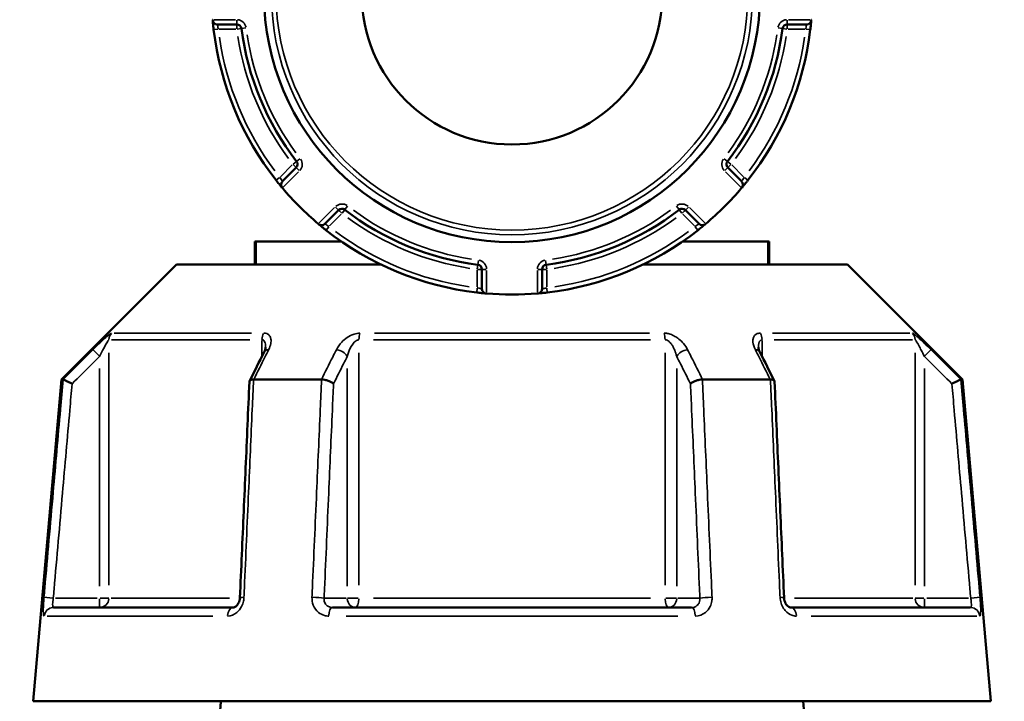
# Model space of a CAD drawing. Header units: millimetres. Extents: x 0 to 893, y 0 to 988.
# Tile 10 of 20: x 656 to 761, y 431 to 504. Entities that reach past the tile are written whole.
import ezdxf

# ---------------------------------------------------------------- set-up
doc = ezdxf.new("R2010")
doc.units = ezdxf.units.MM
doc.layers.add('Visible (ANSI)', color=7, linetype='Continuous', lineweight=50)
doc.layers.add('Visible Narrow (ANSI)', color=7, linetype='Continuous', lineweight=35)

msp = doc.modelspace()

# ---------------------------------------------------------------- linework, layer by layer
at = {"layer": 'Visible (ANSI)'}
for p, q in [((677.448, 503.111), (679.518, 503.111)), ((738.146, 503.111), (740.216, 503.111)), ((685.841, 487.845), (684.378, 486.382)), ((733.287, 486.382), (731.823, 487.845)), ((688.903, 481.856), (690.367, 483.32)), ((727.298, 483.32), (728.761, 481.856)), ((681.447, 479.961), (681.581, 479.961)), ((681.447, 479.961), (681.447, 477.511)), ((681.581, 479.961), (690.675, 479.961)), ((726.989, 479.961), (736.084, 479.961)), ((736.084, 479.961), (736.218, 479.961)), ((736.218, 477.511), (736.218, 479.961)), ((673.083, 477.511), (660.833, 465.261)), ((673.083, 477.511), (694.884, 477.511)), ((722.781, 477.511), (744.581, 477.511)), ((744.581, 477.511), (756.831, 465.261)), ((705.632, 476.997), (705.632, 474.927)), ((712.032, 474.927), (712.032, 476.997)), ((660.833, 465.261), (657.832, 430.961)), ((660.833, 465.261), (661.014, 465.261)), ((681.319, 465.261), (688.527, 465.261)), ((729.138, 465.261), (736.345, 465.261)), ((756.651, 465.261), (756.831, 465.261)), ((756.831, 465.261), (759.832, 430.961)), ((660.003, 440.961), (679.135, 440.961)), ((689.7, 440.961), (727.964, 440.961)), ((738.53, 440.961), (757.662, 440.961)), ((657.832, 430.961), (759.832, 430.961))]:
    msp.add_line(p, q, dxfattribs=at)
for radius in [26.414, 16]:
    msp.add_circle((708.832, 506.311), radius, dxfattribs=at)
for centre, radius, start, end in [((677.448, 503.611), 0.5, 184.9171, 270), ((740.216, 503.611), 0.5, 270, 355.0829), ((708.832, 506.311), 32, 186.74555, 218.25445), ((679.518, 502.611), 0.5, 7.19378, 90), ((708.832, 506.311), 29.047, 187.19378, 217.80622), ((708.832, 506.311), 29.047, 322.19378, 352.80622), ((708.832, 506.311), 32, 321.74555, 353.25445), ((738.146, 502.611), 0.5, 90, 172.80622), ((685.488, 488.199), 0.5, 315, 37.80622), ((732.177, 488.199), 0.5, 142.19378, 225), ((684.731, 486.028), 0.5, 135, 220.0829), ((708.832, 506.311), 32, 220.15991, 229.84009), ((708.832, 506.311), 32, 310.15991, 319.84009), ((732.933, 486.028), 0.5, 319.9171, 45), ((690.72, 482.966), 0.5, 52.19378, 135), ((708.832, 506.311), 29.047, 232.19378, 262.80622), ((708.832, 506.311), 29.047, 277.19378, 307.80622), ((726.944, 482.966), 0.5, 45, 127.80622), ((688.55, 482.21), 0.5, 229.9171, 315), ((729.115, 482.21), 0.5, 225, 310.0829), ((708.832, 506.311), 32, 231.74555, 263.25445), ((708.832, 506.311), 32, 276.74555, 308.25445), ((705.132, 476.997), 0.5, 0, 82.80622), ((712.532, 476.997), 0.5, 97.19378, 180), ((706.132, 474.927), 0.5, 180, 265.0829), ((708.832, 506.311), 32, 265.15991, 274.84009), ((711.532, 474.927), 0.5, 274.9171, 0)]:
    msp.add_arc(centre, radius, start, end, dxfattribs=at)
for centre, major_axis, ratio, start_param, end_param in [((6639.914, -11078.321), (198.252, -16295.014), 0.5090017, 3.9187165, 3.9189842), ((-5143.568, -10923.993), (196.526, 16077.194), 0.5090436, 5.5058211, 5.5060925)]:
    msp.add_ellipse(centre, major_axis=major_axis, ratio=ratio, start_param=start_param, end_param=end_param, dxfattribs=at)
for points in [[(676.946, 503.611), (676.948, 503.597), (676.949, 503.582), (676.95, 503.568)], [(740.715, 503.568), (740.716, 503.582), (740.717, 503.597), (740.718, 503.611)], [(684.349, 485.706), (684.358, 485.695), (684.367, 485.684), (684.376, 485.673)], [(733.288, 485.673), (733.297, 485.684), (733.307, 485.695), (733.316, 485.706)], [(688.195, 481.855), (688.206, 481.846), (688.217, 481.837), (688.228, 481.827)], [(729.437, 481.827), (729.448, 481.837), (729.459, 481.846), (729.47, 481.855)], [(706.089, 474.429), (706.104, 474.427), (706.118, 474.426), (706.132, 474.425)], [(711.532, 474.425), (711.546, 474.426), (711.561, 474.427), (711.575, 474.429)], [(661.014, 465.261), (661.015, 465.261), (661.015, 465.261), (661.016, 465.26)], [(681.298, 465.26), (681.305, 465.261), (681.312, 465.261), (681.319, 465.261)], [(688.527, 465.261), (688.535, 465.261), (688.542, 465.261), (688.55, 465.26)], [(729.114, 465.26), (729.122, 465.261), (729.13, 465.261), (729.138, 465.261)], [(736.345, 465.261), (736.352, 465.261), (736.359, 465.261), (736.366, 465.26)], [(756.649, 465.26), (756.649, 465.261), (756.65, 465.261), (756.651, 465.261)]]:
    msp.add_open_spline(points, degree=3, dxfattribs=at)
for points, knots in [([(676.95, 503.568), (676.95, 503.568), (676.957, 503.489), (676.981, 503.23), (676.996, 503.072), (677.027, 502.786), (677.04, 502.669), (677.054, 502.552)], [-0.15750602, -0.15750602, -0.15750602, -0.15750602, -0.09025498, -0.09025498, -0.03471345, -0.03471345, 0, 0, 0, 0]), ([(740.611, 502.552), (740.616, 502.595), (740.621, 502.637), (740.646, 502.856), (740.664, 503.027), (740.689, 503.279), (740.697, 503.371), (740.708, 503.491), (740.711, 503.528), (740.714, 503.561), (740.715, 503.568), (740.715, 503.568)], [-0.15750537, -0.15750537, -0.15750537, -0.15750537, -0.14489859, -0.14489859, -0.09183714, -0.09183714, -0.05102063, -0.05102063, -0.01962332, -0.01962332, 0, 0, 0, 0]), ([(683.704, 486.498), (683.728, 486.468), (683.752, 486.437), (683.887, 486.266), (683.997, 486.131), (684.16, 485.932), (684.22, 485.86), (684.298, 485.767), (684.322, 485.738), (684.344, 485.711), (684.349, 485.706), (684.349, 485.706)], [-0.1575053, -0.1575053, -0.1575053, -0.1575053, -0.14610875, -0.14610875, -0.09260413, -0.09260413, -0.05144674, -0.05144674, -0.01978721, -0.01978721, 0, 0, 0, 0]), ([(733.316, 485.706), (733.316, 485.706), (733.318, 485.709), (733.344, 485.74), (733.41, 485.818), (733.581, 486.025), (733.673, 486.137), (733.833, 486.337), (733.897, 486.417), (733.961, 486.498)], [-0.1575067, -0.1575067, -0.1575067, -0.1575067, -0.14229049, -0.14229049, -0.07905027, -0.07905027, -0.03040395, -0.03040395, 0, 0, 0, 0]), ([(688.228, 481.827), (688.228, 481.827), (688.231, 481.825), (688.262, 481.799), (688.339, 481.733), (688.546, 481.562), (688.659, 481.47), (688.858, 481.31), (688.938, 481.246), (689.019, 481.182)], [-0.1575067, -0.1575067, -0.1575067, -0.1575067, -0.14229049, -0.14229049, -0.07905027, -0.07905027, -0.03040395, -0.03040395, 0, 0, 0, 0]), ([(728.645, 481.182), (728.676, 481.206), (728.706, 481.23), (728.877, 481.366), (729.012, 481.476), (729.211, 481.638), (729.283, 481.698), (729.376, 481.776), (729.406, 481.801), (729.432, 481.823), (729.437, 481.827), (729.437, 481.827)], [-0.1575053, -0.1575053, -0.1575053, -0.1575053, -0.14610875, -0.14610875, -0.09260413, -0.09260413, -0.05144674, -0.05144674, -0.01978721, -0.01978721, 0, 0, 0, 0]), ([(705.074, 474.532), (705.116, 474.527), (705.158, 474.522), (705.378, 474.497), (705.549, 474.479), (705.8, 474.455), (705.893, 474.446), (706.012, 474.435), (706.049, 474.432), (706.083, 474.429), (706.089, 474.429), (706.089, 474.429)], [-0.15750537, -0.15750537, -0.15750537, -0.15750537, -0.14489859, -0.14489859, -0.09183714, -0.09183714, -0.05102063, -0.05102063, -0.01962332, -0.01962332, 0, 0, 0, 0]), ([(711.575, 474.429), (711.575, 474.429), (711.655, 474.435), (711.913, 474.459), (712.071, 474.475), (712.357, 474.505), (712.474, 474.519), (712.591, 474.532)], [-0.15750602, -0.15750602, -0.15750602, -0.15750602, -0.09025498, -0.09025498, -0.03471345, -0.03471345, 0, 0, 0, 0]), ([(682.585, 468.696), (682.585, 468.681), (682.584, 468.661), (682.578, 468.611), (682.573, 468.581), (682.557, 468.514), (682.547, 468.478), (682.521, 468.399), (682.505, 468.357), (682.469, 468.268), (682.447, 468.222), (682.424, 468.175)], [0.20265986, 0.20265986, 0.20265986, 0.20265986, 0.23121109, 0.23121109, 0.25976233, 0.25976233, 0.28831356, 0.28831356, 0.3168648, 0.3168648, 0.34541603, 0.34541603, 0.34541603, 0.34541603]), ([(735.241, 468.175), (735.217, 468.222), (735.196, 468.268), (735.159, 468.357), (735.144, 468.399), (735.118, 468.478), (735.107, 468.514), (735.092, 468.581), (735.087, 468.611), (735.08, 468.661), (735.079, 468.681), (735.079, 468.696)], [0, 0, 0, 0, 0.02855139, 0.02855139, 0.05710278, 0.05710278, 0.08565416, 0.08565416, 0.11420555, 0.11420555, 0.14275694, 0.14275694, 0.14275694, 0.14275694]), ([(661.977, 464.811), (661.975, 464.812), (661.974, 464.812), (661.854, 464.869), (661.736, 464.924), (661.515, 465.027), (661.413, 465.075), (661.237, 465.157), (661.163, 465.191), (661.058, 465.241), (661.026, 465.256), (661.016, 465.26)], [-0.15371258, -0.15371258, -0.15371258, -0.15371258, -0.15323729, -0.15323729, -0.11409168, -0.11409168, -0.07545593, -0.07545593, -0.03695789, -0.03695789, 0, 0, 0, 0]), ([(680.863, 465.037), (680.795, 463.502), (680.728, 461.966), (680.593, 458.895), (680.526, 457.36), (680.391, 454.289), (680.323, 452.753), (680.189, 449.682), (680.121, 448.147), (679.986, 445.076), (679.919, 443.54), (679.852, 442.005)], [0.585191, 0.585191, 0.585191, 0.585191, 1.0476138, 1.0476138, 1.5100365, 1.5100365, 1.9724593, 1.9724593, 2.4348821, 2.4348821, 2.8973048, 2.8973048, 2.8973048, 2.8973048]), ([(681.298, 465.26), (681.197, 465.256), (681.11, 465.241), (680.969, 465.191), (680.918, 465.157), (680.873, 465.092), (680.864, 465.065), (680.863, 465.037)], [-0.153595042, -0.153595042, -0.153595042, -0.153595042, -0.116550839, -0.116550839, -0.077962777, -0.077962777, -0.055255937, -0.055255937, -0.055255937, -0.055255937]), ([(689.821, 464.811), (689.82, 464.812), (689.82, 464.812), (689.759, 464.869), (689.68, 464.924), (689.492, 465.027), (689.384, 465.075), (689.151, 465.157), (689.026, 465.191), (688.78, 465.241), (688.662, 465.256), (688.55, 465.26)], [-0.15371258, -0.15371258, -0.15371258, -0.15371258, -0.15323743, -0.15323743, -0.11409174, -0.11409174, -0.0754562, -0.0754562, -0.03695796, -0.03695796, 0, 0, 0, 0]), ([(729.114, 465.26), (729.003, 465.256), (728.884, 465.241), (728.638, 465.191), (728.514, 465.157), (728.28, 465.075), (728.172, 465.027), (727.984, 464.924), (727.905, 464.869), (727.845, 464.812), (727.844, 464.812), (727.843, 464.811)], [-0.15359506, -0.15359506, -0.15359506, -0.15359506, -0.11655085, -0.11655085, -0.07796276, -0.07796276, -0.03923705, -0.03923705, 0, 0, 0.00047625, 0.00047625, 0.00047625, 0.00047625]), ([(736.802, 465.037), (736.801, 465.065), (736.792, 465.092), (736.746, 465.157), (736.695, 465.191), (736.554, 465.241), (736.467, 465.256), (736.366, 465.26)], [-0.098110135, -0.098110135, -0.098110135, -0.098110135, -0.075456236, -0.075456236, -0.036957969, -0.036957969, 0, 0, 0, 0]), ([(737.813, 442.005), (737.746, 443.54), (737.678, 445.076), (737.543, 448.147), (737.476, 449.682), (737.341, 452.753), (737.274, 454.289), (737.139, 457.36), (737.072, 458.895), (736.937, 461.966), (736.869, 463.502), (736.802, 465.037)], [1.2046153, 1.2046153, 1.2046153, 1.2046153, 1.6670381, 1.6670381, 2.1294609, 2.1294609, 2.5918836, 2.5918836, 3.0543064, 3.0543064, 3.5167292, 3.5167292, 3.5167292, 3.5167292]), ([(755.688, 464.811), (755.689, 464.812), (755.691, 464.812), (755.811, 464.869), (755.929, 464.924), (756.149, 465.027), (756.251, 465.075), (756.428, 465.157), (756.501, 465.191), (756.606, 465.241), (756.638, 465.256), (756.649, 465.26)], [-0.0004764, -0.0004764, -0.0004764, -0.0004764, 0, 0, 0.03923697, 0.03923697, 0.07796289, 0.07796289, 0.11655078, 0.11655078, 0.15359492, 0.15359492, 0.15359492, 0.15359492]), ([(679.852, 442.005), (679.847, 441.906), (679.832, 441.805), (679.783, 441.614), (679.749, 441.523), (679.668, 441.359), (679.62, 441.285), (679.519, 441.16), (679.465, 441.109), (679.358, 441.029), (679.306, 441.002), (679.211, 440.967), (679.17, 440.961), (679.135, 440.961)], [0, 0, 0, 0, 0.05067005, 0.05067005, 0.10084685, 0.10084685, 0.1507669, 0.1507669, 0.20138762, 0.20138762, 0.25586434, 0.25586434, 0.31481094, 0.31481094, 0.31481094, 0.31481094]), ([(738.53, 440.961), (738.492, 440.961), (738.448, 440.968), (738.34, 441.01), (738.277, 441.046), (738.158, 441.148), (738.102, 441.209), (738.002, 441.351), (737.957, 441.431), (737.885, 441.605), (737.856, 441.699), (737.824, 441.864), (737.816, 441.935), (737.813, 442.005)], [0, 0, 0, 0, 0.06296271, 0.06296271, 0.12592542, 0.12592542, 0.17893056, 0.17893056, 0.22915943, 0.22915943, 0.27910739, 0.27910739, 0.31481354, 0.31481354, 0.31481354, 0.31481354]), ([(656.392, 217.628), (656.584, 219.531), (657.011, 223.775), (658.223, 235.815), (658.97, 243.233), (660.787, 261.295), (661.876, 272.122), (664.076, 293.997), (665.166, 304.831), (666.271, 315.832), (666.824, 321.332), (667.381, 326.873), (668.491, 337.913), (669.043, 343.411), (670.131, 354.238), (670.666, 359.568), (671.708, 369.937), (672.214, 374.977), (673.113, 383.927), (673.511, 387.893), (674.271, 395.468), (674.634, 399.076), (675.555, 408.257), (676.074, 413.433), (676.799, 420.656), (677.049, 423.148), (677.488, 427.521), (677.677, 429.403), (677.833, 430.961)], [0.1460669, 0.1460669, 0.1460669, 0.1460669, 0.5040431, 0.5040431, 0.8281609, 0.8281609, 1.1743413, 1.1743413, 1.4758255, 1.4758255, 1.4758255, 1.6265676, 1.6265676, 1.7773097, 1.7773097, 1.9280518, 1.9280518, 2.0787939, 2.0787939, 2.2069247, 2.2069247, 2.3350555, 2.3350555, 2.5528778, 2.5528778, 2.6887397, 2.6887397, 2.8246015, 2.8246015, 2.8246015, 2.8246015]), ([(739.831, 430.961), (740.266, 426.624), (740.955, 419.76), (742.613, 403.241), (743.526, 394.143), (745.627, 373.217), (746.83, 361.245), (749.165, 337.997), (750.287, 326.832), (751.393, 315.832), (751.946, 310.331), (752.495, 304.872), (753.572, 294.159), (754.1, 288.905), (755.124, 278.723), (755.62, 273.794), (756.568, 264.371), (757.02, 259.878), (757.807, 252.062), (758.148, 248.664), (758.788, 242.313), (759.085, 239.359), (759.821, 232.045), (760.213, 228.152), (760.718, 223.138), (760.88, 221.524), (761.122, 219.122), (761.21, 218.251), (761.273, 217.628)], [-2.8246015, -2.8246015, -2.8246015, -2.8246015, -2.446457, -2.446457, -2.1231586, -2.1231586, -1.7773097, -1.7773097, -1.4758255, -1.4758255, -1.4758255, -1.3250834, -1.3250834, -1.1743413, -1.1743413, -1.0235992, -1.0235992, -0.8728572, -0.8728572, -0.7447264, -0.7447264, -0.6165956, -0.6165956, -0.3987733, -0.3987733, -0.2631961, -0.2631961, -0.1460669, -0.1460669, -0.1460669, -0.1460669])]:
    msp.add_open_spline(points, degree=3, knots=knots, dxfattribs=at)
at = {"layer": 'Visible Narrow (ANSI)'}
for p, q in [((679.39, 503.611), (677.075, 503.611)), ((679.518, 503.572), (679.518, 503.112)), ((738.146, 503.112), (738.146, 503.572)), ((740.59, 503.611), (738.275, 503.611)), ((677.055, 502.552), (677.511, 502.606)), ((677.649, 502.611), (679.42, 502.611)), ((679.518, 503.109), (679.518, 502.65)), ((679.557, 502.616), (680.013, 502.673)), ((680.016, 502.674), (680.471, 502.731)), ((737.193, 502.731), (737.649, 502.674)), ((737.652, 502.673), (738.107, 502.616)), ((738.146, 502.65), (738.146, 503.109)), ((738.245, 502.611), (740.016, 502.611)), ((740.153, 502.606), (740.609, 502.552)), ((686.247, 488.788), (685.884, 488.506)), ((731.781, 488.506), (731.418, 488.788)), ((685.418, 488.129), (684.166, 486.877)), ((685.516, 488.171), (685.84, 487.846)), ((685.882, 488.505), (685.519, 488.223)), ((685.842, 487.844), (686.167, 487.52)), ((731.497, 487.52), (731.822, 487.844)), ((732.146, 488.223), (731.783, 488.505)), ((731.824, 487.846), (732.149, 488.171)), ((733.499, 486.877), (732.246, 488.129)), ((684.066, 486.783), (683.705, 486.499)), ((684.467, 485.764), (686.104, 487.401)), ((731.561, 487.401), (733.197, 485.764)), ((733.96, 486.499), (733.599, 486.783)), ((689.922, 483.583), (688.286, 481.946)), ((690.041, 483.646), (690.366, 483.321)), ((691.028, 483.363), (691.309, 483.725)), ((726.355, 483.725), (726.637, 483.363)), ((727.299, 483.321), (727.624, 483.646)), ((729.379, 481.946), (727.742, 483.583)), ((689.398, 481.644), (690.651, 482.897)), ((690.368, 483.319), (690.693, 482.994)), ((690.744, 482.997), (691.026, 483.36)), ((726.639, 483.36), (726.92, 482.997)), ((726.972, 482.994), (727.297, 483.319)), ((727.014, 482.897), (728.266, 481.644)), ((689.02, 481.183), (689.305, 481.544)), ((728.36, 481.544), (728.644, 481.183)), ((681.581, 477.633), (681.581, 479.838)), ((736.084, 479.838), (736.084, 477.633)), ((694.774, 477.562), (694.774, 477.514)), ((705.195, 477.491), (705.137, 477.036)), ((705.253, 477.95), (705.195, 477.494)), ((712.469, 477.494), (712.412, 477.95)), ((712.527, 477.036), (712.47, 477.491)), ((722.891, 477.514), (722.891, 477.562)), ((705.132, 476.898), (705.132, 475.127)), ((705.172, 476.997), (705.631, 476.997)), ((705.634, 476.997), (706.093, 476.997)), ((706.132, 474.554), (706.132, 476.868)), ((711.532, 476.868), (711.532, 474.554)), ((711.572, 476.997), (712.031, 476.997)), ((712.034, 476.997), (712.493, 476.997)), ((712.532, 475.127), (712.532, 476.898)), ((705.128, 474.99), (705.074, 474.534)), ((712.591, 474.534), (712.537, 474.99)), ((666.444, 470.203), (681.09, 470.203)), ((694.187, 470.203), (723.477, 470.203)), ((736.575, 470.203), (751.22, 470.203)), ((680.901, 469.496), (666.156, 469.496)), ((682.2, 469.407), (682.2, 467.817)), ((723.577, 469.496), (694.088, 469.496)), ((735.465, 467.817), (735.465, 469.407)), ((751.508, 469.496), (736.764, 469.496)), ((664.205, 468.428), (664.851, 467.78)), ((665.894, 443.338), (665.894, 468.119)), ((692.527, 443.338), (692.527, 468.119)), ((725.138, 468.119), (725.138, 443.338)), ((751.77, 468.119), (751.77, 443.338)), ((752.814, 467.78), (753.459, 468.428)), ((664.904, 466.438), (664.904, 443.249)), ((691.285, 466.438), (691.285, 443.249)), ((726.38, 443.249), (726.38, 466.438)), ((752.761, 443.249), (752.761, 466.438)), ((659.896, 441.967), (658.986, 442.047)), ((664.657, 441.961), (660.217, 441.961)), ((664.904, 441.882), (664.904, 440.964)), ((665.882, 441.961), (664.975, 441.961)), ((666.129, 441.961), (678.738, 441.961)), ((691.161, 441.961), (688.941, 441.961)), ((692.46, 441.961), (691.323, 441.961)), ((694.088, 441.961), (723.577, 441.961)), ((726.342, 441.961), (725.205, 441.961)), ((728.723, 441.961), (726.503, 441.961)), ((738.927, 441.961), (751.535, 441.961)), ((752.689, 441.961), (751.783, 441.961)), ((752.761, 440.964), (752.761, 441.882)), ((757.448, 441.961), (753.007, 441.961)), ((758.678, 442.047), (757.768, 441.967)), ((676.96, 440.048), (659.303, 440.048)), ((726.489, 440.048), (691.175, 440.048)), ((758.362, 440.048), (740.705, 440.048))]:
    msp.add_line(p, q, dxfattribs=at)
for radius in [25.625, 25.126]:
    msp.add_circle((708.832, 506.311), radius, dxfattribs=at)
for centre, radius, start, end in [((679.518, 502.611), 1, 11.33409, 85.85969), ((738.146, 502.611), 1, 94.14031, 168.66591), ((708.832, 506.311), 31.5, 188.321, 216.679), ((708.832, 506.311), 29.547, 188.72441, 216.27559), ((708.832, 506.311), 28.547, 188.72441, 216.27559), ((708.832, 506.311), 28.547, 323.72441, 351.27559), ((708.832, 506.311), 29.547, 323.72441, 351.27559), ((708.832, 506.311), 31.5, 323.321, 351.679), ((685.488, 488.199), 1, 319.14031, 33.66591), ((732.177, 488.199), 1, 146.33409, 220.85969), ((690.72, 482.966), 1, 56.33409, 130.85969), ((726.944, 482.966), 1, 49.14031, 123.66591), ((708.832, 506.311), 29.547, 233.72441, 261.27559), ((708.832, 506.311), 28.547, 233.72441, 261.27559), ((708.832, 506.311), 28.547, 278.72441, 306.27559), ((708.832, 506.311), 29.547, 278.72441, 306.27559), ((708.832, 506.311), 31.5, 233.321, 261.679), ((708.832, 506.311), 31.5, 278.321, 306.679), ((705.132, 476.997), 1, 4.14031, 78.66591), ((712.532, 476.997), 1, 101.33409, 175.85969)]:
    msp.add_arc(centre, radius, start, end, dxfattribs=at)
for centre, major_axis, ratio, start_param, end_param in [((666.885, 469.496), (0, -1), 0.9904959, 3.9662607, 4.6731191), ((682.814, 469.496), (0, 1), 0.6143631, 0.8246681, 1.5315264), ((692.903, 469.496), (0, -1), 0.3761328, 3.9662607, 4.6731191), ((724.762, 469.496), (0, 1), 0.3761328, 4.7516589, 5.4585172), ((734.851, 469.496), (0, -1), 0.6143631, 1.6100662, 2.3169246), ((750.78, 469.496), (0, 1), 0.9904959, 4.7516589, 5.4585172), ((683.317, 467.726), (-0.894, 0.449), 0.6136988, 5.5048942, 6.2422226), ((690.419, 467.726), (-0.894, 0.449), 0.6136988, 3.9026286, 5.2571626), ((727.246, 467.726), (-0.894, -0.449), 0.6136988, 4.1676154, 5.5221494), ((734.347, 467.726), (0.894, 0.449), 0.6136988, 0.0409627, 0.7782911), ((664.904, 441.961), (0, -1), 0.9904959, 0.0785398, 1.4922565), ((680.851, 441.961), (-0.999, 0.044), 0.0757423, 5.369153, 6.2350783), ((687.952, 441.961), (0.999, -0.044), 0.0757423, 0.5996329, 1.9382948), ((692.151, 441.961), (0, -1), 0.8660254, 4.7909288, 6.2046455), ((692.151, 441.961), (0, -1), 0.3761328, 0.0785398, 1.4922565), ((725.514, 441.961), (0, -1), 0.3761328, 4.7909288, 6.2046455), ((725.514, 441.961), (0, -1), 0.8660254, 0.0785398, 1.4922565), ((729.713, 441.961), (0.999, 0.044), 0.0757423, 1.2032978, 2.5419597), ((736.814, 441.961), (0.999, 0.044), 0.0757423, 0.048107, 0.9140323), ((752.761, 441.961), (0, -1), 0.9904959, 4.7909288, 6.2046455), ((660.003, 439.961), (0, 1), 0.992287, 0.0741765, 1.4093534), ((679.135, 439.961), (0, 1), 0.6034974, 0.0741765, 1.4093534), ((689.7, 439.961), (0, 1), 0.3887896, 0.0741765, 1.4093534), ((727.964, 439.961), (0, 1), 0.3887896, 4.8738319, 6.2090088), ((738.53, 439.961), (0, 1), 0.6034974, 4.8738319, 6.2090088), ((757.662, 439.961), (0, 1), 0.992287, 4.8738319, 6.2090088)]:
    msp.add_ellipse(centre, major_axis=major_axis, ratio=ratio, start_param=start_param, end_param=end_param, dxfattribs=at)
for points, knots in [([(677.55, 502.611), (677.537, 502.668), (677.524, 502.726), (677.494, 502.867), (677.478, 502.945), (677.455, 503.072), (677.448, 503.111), (677.448, 503.111)], [0, 0, 0, 0, 0.03471345, 0.03471345, 0.09025498, 0.09025498, 0.15750602, 0.15750602, 0.15750602, 0.15750602]), ([(740.216, 503.111), (740.216, 503.111), (740.216, 503.108), (740.213, 503.091), (740.21, 503.073), (740.199, 503.014), (740.191, 502.969), (740.166, 502.845), (740.149, 502.76), (740.124, 502.653), (740.119, 502.632), (740.114, 502.611)], [0, 0, 0, 0, 0.01962332, 0.01962332, 0.05102063, 0.05102063, 0.09183714, 0.09183714, 0.14489859, 0.14489859, 0.15750537, 0.15750537, 0.15750537, 0.15750537]), ([(684.378, 486.382), (684.378, 486.382), (684.376, 486.384), (684.366, 486.398), (684.355, 486.414), (684.32, 486.464), (684.294, 486.502), (684.223, 486.609), (684.175, 486.682), (684.117, 486.775), (684.107, 486.791), (684.096, 486.807)], [0, 0, 0, 0, 0.01978721, 0.01978721, 0.05144674, 0.05144674, 0.09260413, 0.09260413, 0.14610875, 0.14610875, 0.1575053, 0.1575053, 0.1575053, 0.1575053]), ([(733.568, 486.807), (733.541, 486.763), (733.514, 486.72), (733.444, 486.612), (733.404, 486.552), (733.329, 486.441), (733.3, 486.4), (733.288, 486.383), (733.287, 486.382), (733.287, 486.382)], [0, 0, 0, 0, 0.03040395, 0.03040395, 0.07905027, 0.07905027, 0.14229049, 0.14229049, 0.1575067, 0.1575067, 0.1575067, 0.1575067]), ([(689.329, 481.575), (689.285, 481.602), (689.241, 481.63), (689.134, 481.699), (689.073, 481.739), (688.963, 481.814), (688.921, 481.843), (688.905, 481.855), (688.903, 481.856), (688.903, 481.856)], [0, 0, 0, 0, 0.03040395, 0.03040395, 0.07905027, 0.07905027, 0.14229049, 0.14229049, 0.1575067, 0.1575067, 0.1575067, 0.1575067]), ([(728.761, 481.856), (728.761, 481.856), (728.759, 481.854), (728.745, 481.844), (728.729, 481.834), (728.679, 481.799), (728.641, 481.772), (728.534, 481.701), (728.461, 481.653), (728.369, 481.595), (728.352, 481.585), (728.336, 481.575)], [0, 0, 0, 0, 0.01978721, 0.01978721, 0.05144674, 0.05144674, 0.09260413, 0.09260413, 0.14610875, 0.14610875, 0.1575053, 0.1575053, 0.1575053, 0.1575053]), ([(705.632, 474.927), (705.632, 474.927), (705.629, 474.927), (705.612, 474.93), (705.594, 474.933), (705.535, 474.944), (705.49, 474.952), (705.366, 474.977), (705.282, 474.994), (705.174, 475.019), (705.153, 475.024), (705.132, 475.029)], [0, 0, 0, 0, 0.01962332, 0.01962332, 0.05102063, 0.05102063, 0.09183714, 0.09183714, 0.14489859, 0.14489859, 0.15750537, 0.15750537, 0.15750537, 0.15750537]), ([(712.532, 475.029), (712.475, 475.015), (712.417, 475.002), (712.277, 474.972), (712.199, 474.957), (712.071, 474.933), (712.032, 474.927), (712.032, 474.927)], [0, 0, 0, 0, 0.03471345, 0.03471345, 0.09025498, 0.09025498, 0.15750602, 0.15750602, 0.15750602, 0.15750602]), ([(666.184, 470.203), (666.152, 470.203), (666.079, 470.159), (665.748, 469.91), (665.392, 469.586), (664.758, 468.984), (664.477, 468.709), (664.2, 468.433)], [-0.34541645, -0.34541645, -0.34541645, -0.34541645, -0.27620858, -0.27620858, -0.11734182, -0.11734182, 0, 0, 0, 0]), ([(682.908, 468.433), (683.019, 468.655), (683.099, 468.874), (683.174, 469.257), (683.182, 469.423), (683.141, 469.678), (683.109, 469.774), (683.006, 469.951), (682.931, 470.031), (682.76, 470.134), (682.674, 470.167), (682.514, 470.197), (682.449, 470.203), (682.38, 470.203)], [-0.34541603, -0.34541603, -0.34541603, -0.34541603, -0.25141662, -0.25141662, -0.17445287, -0.17445287, -0.12288915, -0.12288915, -0.06721438, -0.06721438, -0.02585168, -0.02585168, 0, 0, 0, 0]), ([(692.637, 470.203), (692.435, 470.203), (692.221, 470.165), (691.489, 469.931), (691.035, 469.597), (690.453, 468.984), (690.263, 468.709), (690.124, 468.433)], [-0.34541684, -0.34541684, -0.34541684, -0.34541684, -0.28109054, -0.28109054, -0.11734182, -0.11734182, 0, 0, 0, 0]), ([(727.541, 468.433), (727.43, 468.655), (727.285, 468.875), (726.961, 469.257), (726.793, 469.424), (726.474, 469.678), (726.336, 469.774), (726.028, 469.951), (725.856, 470.031), (725.546, 470.134), (725.41, 470.167), (725.192, 470.197), (725.109, 470.203), (725.027, 470.203)], [-0.345416, -0.345416, -0.345416, -0.345416, -0.25131567, -0.25131567, -0.17440412, -0.17440412, -0.12292214, -0.12292214, -0.06721438, -0.06721438, -0.02585168, -0.02585168, 0, 0, 0, 0]), ([(735.285, 470.203), (735.118, 470.203), (734.971, 470.167), (734.552, 469.938), (734.463, 469.6), (734.528, 468.984), (734.618, 468.709), (734.756, 468.433)], [-0.34541683, -0.34541683, -0.34541683, -0.34541683, -0.28278882, -0.28278882, -0.11734182, -0.11734182, 0, 0, 0, 0]), ([(753.465, 468.433), (753.241, 468.656), (753.016, 468.877), (752.617, 469.26), (752.441, 469.426), (752.165, 469.678), (752.059, 469.773), (751.855, 469.95), (751.757, 470.031), (751.618, 470.134), (751.569, 470.167), (751.51, 470.197), (751.492, 470.203), (751.48, 470.203)], [-0.34541583, -0.34541583, -0.34541583, -0.34541583, -0.25081718, -0.25081718, -0.17415567, -0.17415567, -0.12305037, -0.12305037, -0.06721438, -0.06721438, -0.02585168, -0.02585168, 0, 0, 0, 0]), ([(664.904, 467.726), (665.042, 468.002), (665.183, 468.276), (665.5, 468.879), (665.677, 469.203), (665.842, 469.452), (665.878, 469.496), (665.894, 469.496)], [0, 0, 0, 0, 0.11734182, 0.11734182, 0.27620858, 0.27620858, 0.34541645, 0.34541645, 0.34541645, 0.34541645]), ([(682.2, 469.496), (682.234, 469.496), (682.266, 469.49), (682.344, 469.46), (682.386, 469.427), (682.47, 469.324), (682.507, 469.244), (682.556, 469.066), (682.571, 468.971), (682.583, 468.813), (682.585, 468.755), (682.585, 468.696)], [0, 0, 0, 0, 0.02585168, 0.02585168, 0.06721438, 0.06721438, 0.12288915, 0.12288915, 0.17445287, 0.17445287, 0.20265986, 0.20265986, 0.20265986, 0.20265986]), ([(691.285, 467.726), (691.354, 468.002), (691.449, 468.276), (691.737, 468.889), (691.961, 469.224), (692.322, 469.458), (692.428, 469.496), (692.527, 469.496)], [0, 0, 0, 0, 0.11734182, 0.11734182, 0.28109054, 0.28109054, 0.34541684, 0.34541684, 0.34541684, 0.34541684]), ([(725.138, 469.496), (725.178, 469.496), (725.219, 469.49), (725.326, 469.46), (725.393, 469.427), (725.546, 469.324), (725.631, 469.244), (725.783, 469.066), (725.851, 468.971), (726.009, 468.716), (726.092, 468.55), (726.252, 468.168), (726.324, 467.948), (726.38, 467.726)], [0, 0, 0, 0, 0.02585168, 0.02585168, 0.06721438, 0.06721438, 0.12292214, 0.12292214, 0.17440412, 0.17440412, 0.25131567, 0.25131567, 0.345416, 0.345416, 0.345416, 0.345416]), ([(735.079, 468.696), (735.079, 468.993), (735.129, 469.256), (735.311, 469.46), (735.383, 469.496), (735.465, 469.496)], [0.14275694, 0.14275694, 0.14275694, 0.14275694, 0.28278882, 0.28278882, 0.34541683, 0.34541683, 0.34541683, 0.34541683]), ([(751.77, 469.496), (751.776, 469.496), (751.785, 469.49), (751.814, 469.46), (751.839, 469.427), (751.908, 469.323), (751.956, 469.243), (752.059, 469.066), (752.112, 468.971), (752.249, 468.719), (752.337, 468.553), (752.536, 468.17), (752.649, 467.949), (752.761, 467.726)], [0, 0, 0, 0, 0.02585168, 0.02585168, 0.06721438, 0.06721438, 0.12305037, 0.12305037, 0.17415567, 0.17415567, 0.25081718, 0.25081718, 0.34541583, 0.34541583, 0.34541583, 0.34541583]), ([(664.2, 468.433), (663.939, 468.174), (663.678, 467.914), (663.417, 467.654), (662.616, 466.857), (661.815, 466.059), (661.014, 465.261)], [-0.97913562, -0.97913562, -0.97913562, -0.97913562, -0.86870447, -0.86870447, -0.86870447, -0.52954924, -0.52954924, -0.52954924, -0.52954924]), ([(681.319, 465.261), (681.719, 466.059), (682.118, 466.856), (682.518, 467.654), (682.648, 467.914), (682.778, 468.174), (682.908, 468.433)], [-1.97914638, -1.97914638, -1.97914638, -1.97914638, -1.64002566, -1.64002566, -1.64002566, -1.52956, -1.52956, -1.52956, -1.52956]), ([(690.124, 468.433), (689.993, 468.174), (689.862, 467.914), (689.731, 467.654), (689.33, 466.857), (688.928, 466.059), (688.527, 465.261)], [-2.9717419, -2.9717419, -2.9717419, -2.9717419, -2.86130766, -2.86130766, -2.86130766, -2.52215552, -2.52215552, -2.52215552, -2.52215552]), ([(729.138, 465.261), (728.736, 466.059), (728.335, 466.857), (727.933, 467.654), (727.803, 467.914), (727.672, 468.174), (727.541, 468.433)], [-1.97914638, -1.97914638, -1.97914638, -1.97914638, -1.63999425, -1.63999425, -1.63999425, -1.52956, -1.52956, -1.52956, -1.52956]), ([(734.756, 468.433), (734.886, 468.174), (735.016, 467.914), (735.146, 467.655), (735.546, 466.857), (735.946, 466.059), (736.345, 465.261)], [-3.24885411, -3.24885411, -3.24885411, -3.24885411, -3.13846006, -3.13846006, -3.13846006, -2.79926773, -2.79926773, -2.79926773, -2.79926773]), ([(756.651, 465.261), (755.85, 466.059), (755.048, 466.857), (754.247, 467.655), (753.986, 467.914), (753.726, 468.174), (753.465, 468.433)], [-1.97914638, -1.97914638, -1.97914638, -1.97914638, -1.63991954, -1.63991954, -1.63991954, -1.52956, -1.52956, -1.52956, -1.52956]), ([(661.977, 464.811), (662.691, 465.523), (663.406, 466.235), (664.121, 466.947), (664.382, 467.207), (664.643, 467.467), (664.904, 467.726)], [0.56601548, 0.56601548, 0.56601548, 0.56601548, 0.86870447, 0.86870447, 0.86870447, 0.97913562, 0.97913562, 0.97913562, 0.97913562]), ([(689.821, 464.811), (690.179, 465.523), (690.536, 466.235), (690.893, 466.947), (691.024, 467.207), (691.154, 467.467), (691.285, 467.726)], [2.55862177, 2.55862177, 2.55862177, 2.55862177, 2.86130766, 2.86130766, 2.86130766, 2.9717419, 2.9717419, 2.9717419, 2.9717419]), ([(726.38, 467.726), (726.51, 467.467), (726.641, 467.207), (726.771, 466.947), (727.129, 466.235), (727.486, 465.523), (727.843, 464.811)], [1.52956, 1.52956, 1.52956, 1.52956, 1.63999425, 1.63999425, 1.63999425, 1.94268014, 1.94268014, 1.94268014, 1.94268014]), ([(752.761, 467.726), (753.021, 467.467), (753.282, 467.207), (753.543, 466.948), (754.258, 466.236), (754.973, 465.523), (755.688, 464.811)], [1.52956, 1.52956, 1.52956, 1.52956, 1.63991954, 1.63991954, 1.63991954, 1.94268014, 1.94268014, 1.94268014, 1.94268014]), ([(661.016, 465.26), (660.923, 464.199), (660.83, 463.138), (660.478, 459.133), (660.219, 456.188), (659.961, 453.244), (659.661, 449.832), (659.361, 446.419), (659.034, 442.687), (659.006, 442.368), (658.977, 442.048)], [-3.5347812, -3.5347812, -3.5347812, -3.5347812, -3.215225, -3.215225, -2.3285299, -2.3285299, -2.3285299, -1.3008619, -1.3008619, -1.2046153, -1.2046153, -1.2046153, -1.2046153]), ([(659.97, 441.961), (659.998, 442.28), (660.026, 442.6), (660.354, 446.332), (660.654, 449.744), (660.953, 453.157), (661.212, 456.101), (661.47, 459.046), (661.811, 462.93), (661.894, 463.871), (661.977, 464.811)], [1.2046153, 1.2046153, 1.2046153, 1.2046153, 1.3008619, 1.3008619, 2.3285299, 2.3285299, 2.3285299, 3.215225, 3.215225, 3.4984336, 3.4984336, 3.4984336, 3.4984336]), ([(680.282, 442.048), (680.296, 442.368), (680.31, 442.687), (680.473, 446.419), (680.623, 449.832), (680.772, 453.244), (680.901, 456.188), (681.03, 459.133), (681.205, 463.138), (681.252, 464.199), (681.298, 465.26)], [-2.8973048, -2.8973048, -2.8973048, -2.8973048, -2.8010582, -2.8010582, -1.7733902, -1.7733902, -1.7733902, -0.8866951, -0.8866951, -0.5671389, -0.5671389, -0.5671389, -0.5671389]), ([(688.55, 465.26), (688.503, 464.199), (688.457, 463.138), (688.28, 459.133), (688.15, 456.188), (688.021, 453.244), (687.87, 449.832), (687.72, 446.419), (687.556, 442.687), (687.542, 442.368), (687.528, 442.048)], [-3.5347812, -3.5347812, -3.5347812, -3.5347812, -3.2152251, -3.2152251, -2.32853, -2.32853, -2.32853, -1.300862, -1.300862, -1.2046153, -1.2046153, -1.2046153, -1.2046153]), ([(688.818, 441.961), (688.832, 442.28), (688.846, 442.6), (689.01, 446.332), (689.16, 449.744), (689.309, 453.157), (689.439, 456.101), (689.568, 459.046), (689.739, 462.93), (689.78, 463.871), (689.821, 464.811)], [1.2046153, 1.2046153, 1.2046153, 1.2046153, 1.300862, 1.300862, 2.32853, 2.32853, 2.32853, 3.2152251, 3.2152251, 3.4984336, 3.4984336, 3.4984336, 3.4984336]), ([(727.843, 464.811), (727.885, 463.871), (727.926, 462.93), (728.097, 459.046), (728.226, 456.101), (728.355, 453.157), (728.505, 449.744), (728.655, 446.332), (728.819, 442.6), (728.833, 442.28), (728.847, 441.961)], [0.6034865, 0.6034865, 0.6034865, 0.6034865, 0.8866951, 0.8866951, 1.7733902, 1.7733902, 1.7733902, 2.8010582, 2.8010582, 2.8973048, 2.8973048, 2.8973048, 2.8973048]), ([(730.137, 442.048), (730.123, 442.368), (730.109, 442.687), (729.944, 446.419), (729.794, 449.832), (729.644, 453.244), (729.514, 456.188), (729.384, 459.133), (729.208, 463.138), (729.161, 464.199), (729.114, 465.26)], [-2.8973048, -2.8973048, -2.8973048, -2.8973048, -2.8010582, -2.8010582, -1.7733902, -1.7733902, -1.7733902, -0.8866951, -0.8866951, -0.5671389, -0.5671389, -0.5671389, -0.5671389]), ([(736.366, 465.26), (736.413, 464.199), (736.459, 463.138), (736.635, 459.133), (736.764, 456.188), (736.892, 453.244), (737.042, 449.832), (737.191, 446.419), (737.355, 442.687), (737.369, 442.368), (737.383, 442.048)], [-3.5347812, -3.5347812, -3.5347812, -3.5347812, -3.215225, -3.215225, -2.3285299, -2.3285299, -2.3285299, -1.3008619, -1.3008619, -1.2046153, -1.2046153, -1.2046153, -1.2046153]), ([(755.688, 464.811), (755.771, 463.871), (755.853, 462.93), (756.194, 459.046), (756.453, 456.101), (756.711, 453.157), (757.011, 449.744), (757.311, 446.332), (757.638, 442.6), (757.666, 442.28), (757.694, 441.961)], [0.6034865, 0.6034865, 0.6034865, 0.6034865, 0.8866952, 0.8866952, 1.7733903, 1.7733903, 1.7733903, 2.8010583, 2.8010583, 2.8973048, 2.8973048, 2.8973048, 2.8973048]), ([(758.687, 442.048), (758.659, 442.368), (758.631, 442.687), (758.303, 446.419), (758.004, 449.832), (757.704, 453.244), (757.445, 456.188), (757.187, 459.133), (756.835, 463.138), (756.742, 464.199), (756.649, 465.26)], [-2.8973048, -2.8973048, -2.8973048, -2.8973048, -2.8010583, -2.8010583, -1.7733903, -1.7733903, -1.7733903, -0.8866952, -0.8866952, -0.5671389, -0.5671389, -0.5671389, -0.5671389]), ([(658.977, 442.048), (658.936, 441.577), (658.909, 441.106), (658.905, 440.478), (658.918, 440.272), (658.963, 440.085), (658.986, 440.048), (659.015, 440.048)], [-0.31481287, -0.31481287, -0.31481287, -0.31481287, -0.1729885, -0.1729885, -0.06653404, -0.06653404, 0, 0, 0, 0]), ([(660.003, 440.961), (659.976, 440.961), (659.953, 440.979), (659.909, 441.073), (659.897, 441.176), (659.901, 441.49), (659.929, 441.725), (659.97, 441.961)], [0, 0, 0, 0, 0.06653404, 0.06653404, 0.1729885, 0.1729885, 0.31481287, 0.31481287, 0.31481287, 0.31481287]), ([(678.534, 440.048), (678.882, 440.048), (679.24, 440.188), (679.728, 440.608), (679.894, 440.819), (680.115, 441.244), (680.187, 441.445), (680.259, 441.783), (680.276, 441.916), (680.282, 442.048)], [-0.31481094, -0.31481094, -0.31481094, -0.31481094, -0.18655676, -0.18655676, -0.10364264, -0.10364264, -0.03986256, -0.03986256, 0, 0, 0, 0]), ([(687.528, 442.048), (687.515, 441.759), (687.561, 441.47), (687.781, 440.901), (687.974, 440.632), (688.41, 440.28), (688.629, 440.168), (689.009, 440.068), (689.161, 440.048), (689.313, 440.048)], [-0.31481397, -0.31481397, -0.31481397, -0.31481397, -0.2278058, -0.2278058, -0.12655878, -0.12655878, -0.04867645, -0.04867645, 0, 0, 0, 0]), ([(689.7, 440.961), (689.621, 440.961), (689.542, 440.971), (689.346, 441.021), (689.235, 441.077), (689.017, 441.253), (688.923, 441.387), (688.823, 441.672), (688.805, 441.816), (688.818, 441.961)], [0, 0, 0, 0, 0.04867645, 0.04867645, 0.12655878, 0.12655878, 0.2278058, 0.2278058, 0.31481397, 0.31481397, 0.31481397, 0.31481397]), ([(728.847, 441.961), (728.852, 441.895), (728.852, 441.829), (728.835, 441.66), (728.808, 441.559), (728.711, 441.347), (728.631, 441.241), (728.376, 441.031), (728.175, 440.961), (727.964, 440.961)], [0, 0, 0, 0, 0.03982627, 0.03982627, 0.1035483, 0.1035483, 0.18638694, 0.18638694, 0.31481104, 0.31481104, 0.31481104, 0.31481104]), ([(728.351, 440.048), (728.754, 440.048), (729.148, 440.188), (729.657, 440.609), (729.822, 440.82), (730.027, 441.245), (730.088, 441.446), (730.136, 441.783), (730.143, 441.916), (730.137, 442.048)], [-0.31481104, -0.31481104, -0.31481104, -0.31481104, -0.18638694, -0.18638694, -0.1035483, -0.1035483, -0.03982627, -0.03982627, 0, 0, 0, 0]), ([(737.383, 442.048), (737.387, 441.942), (737.399, 441.836), (737.492, 441.318), (737.677, 440.927), (738.138, 440.404), (738.382, 440.233), (738.801, 440.078), (738.967, 440.048), (739.131, 440.048)], [-0.31481354, -0.31481354, -0.31481354, -0.31481354, -0.28284699, -0.28284699, -0.15713721, -0.15713721, -0.06043739, -0.06043739, 0, 0, 0, 0]), ([(757.694, 441.961), (757.706, 441.895), (757.716, 441.829), (757.74, 441.662), (757.751, 441.562), (757.767, 441.35), (757.769, 441.245), (757.752, 441.055), (757.727, 440.987), (757.68, 440.963), (757.671, 440.961), (757.662, 440.961)], [0, 0, 0, 0, 0.03957477, 0.03957477, 0.1028944, 0.1028944, 0.18520991, 0.18520991, 0.29222008, 0.29222008, 0.31481112, 0.31481112, 0.31481112, 0.31481112]), ([(758.65, 440.048), (758.66, 440.048), (758.669, 440.052), (758.717, 440.1), (758.743, 440.236), (758.761, 440.616), (758.759, 440.827), (758.744, 441.249), (758.733, 441.45), (758.709, 441.785), (758.699, 441.917), (758.687, 442.048)], [-0.31481112, -0.31481112, -0.31481112, -0.31481112, -0.29222008, -0.29222008, -0.18520991, -0.18520991, -0.1028944, -0.1028944, -0.03957477, -0.03957477, 0, 0, 0, 0])]:
    msp.add_open_spline(points, degree=3, knots=knots, dxfattribs=at)

doc.saveas('drawing.dxf')
